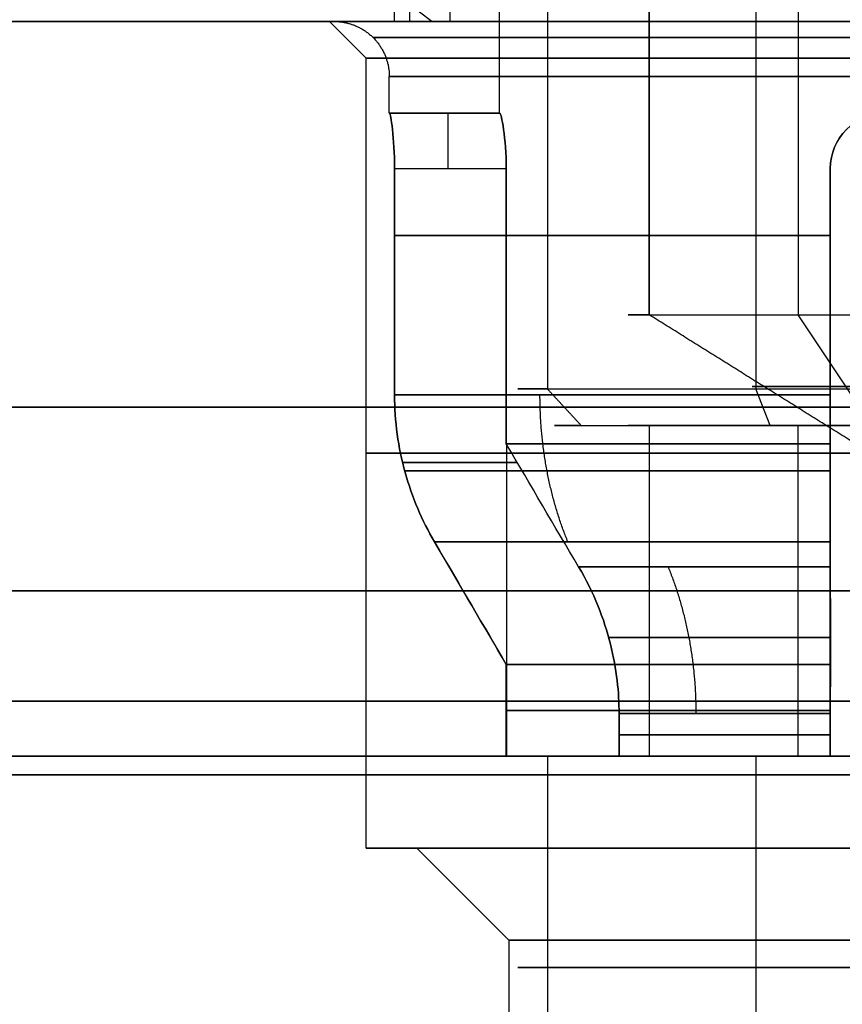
# Model space of a CAD drawing. Header units: millimetres. Extents: x -105 to 152, y -114 to 65.
# Tile 116 of 256: x 107.16 to 111.64, y -92.25 to -86.89. Entities that reach past the tile are written whole.
import ezdxf

# ---------------------------------------------------------------- set-up
doc = ezdxf.new("R2010")
doc.units = ezdxf.units.MM
doc.layers.add('Layer 01', color=7, linetype='Continuous', true_color=0x000000)

msp = doc.modelspace()

# ---------------------------------------------------------------- linework, layer by layer
at = {"layer": 'Layer 01'}
for p, q in [((109.776, -87.4, 18.5), (109.776, -78.5, 18.5)), ((110.0362, -78.4969, 17.6956), (110.0362, -88.9, 17.6956)), ((111.1716, -78.4969, 20.4398), (111.1716, -88.9, 20.4398)), ((111.4015, -78.7969, 19.8856), (111.4015, -88.4969, 19.8856)), ((110.5905, -79.5337, 17.9254), (110.5905, -88.4969, 17.9254)), ((109.2047, -86.9, 27.1), (109.2047, -82.8, 27.1)), ((109.051, -87.1, 18.5), (108.851, -86.9, 18.5)), ((108.851, -86.9, 18.5), (108.876, -86.9, 18.5)), ((109.051, -91.4, 18.5), (109.051, -87.1, 18.5)), ((109.176, -87.4, 18.5), (109.176, -87.2, 18.5)), ((109.776, -87.4, 18.5), (109.176, -87.4, 18.5)), ((109.4763, -87.4, 18.6), (109.4763, -87.4, 18.4)), ((111.976, -89.3629, 18.5), (111.4015, -88.4969, 19.8856)), ((111.2482, -89.1, 20.2551), (111.1716, -88.9, 20.4398)), ((110.076, -89.1, 18.5), (110.476, -89.1, 18.5)), ((111.4015, -90.9, 19.8856), (111.4015, -89.1, 19.8856)), ((109.8158, -90.9, 18.1), (109.8158, -89.2052, 18.1)), ((109.8158, -90.9, 18.9), (109.8158, -89.2052, 18.9)), ((111.576, -90.9, 16.3398), (111.576, -89.2052, 16.3398)), ((111.576, -90.9, 20.6602), (111.576, -89.2052, 20.6602)), ((109.8716, -89.3, 18.1), (109.2481, -89.3, 18.1)), ((109.2481, -89.3, 18.9), (109.8716, -89.3, 18.9)), ((111.576, -89.3, 15.7721), (111.576, -89.3, 16.3956)), ((111.576, -89.3, 20.6044), (111.576, -89.3, 21.2279)), ((133.576, -90, -0.5), (103.576, -90, -0.5)), ((133.576, -90, 37.5), (103.576, -90, 37.5)), ((110.476, -90.9, 18.5), (109.876, -90.9, 18.5)), ((110.3125, -90.9, 17.2183), (110.1879, -90.9, 17.2183)), ((110.3125, -90.9, 19.7817), (110.1879, -90.9, 19.7817)), ((110.6944, -90.9, 16.8365), (110.6944, -90.9, 16.7119)), ((110.6944, -90.9, 20.2881), (110.6944, -90.9, 20.1635)), ((111.1716, -90.9, 20.4398), (111.1716, -93.2, 20.4398)), ((109.326, -91.4, 18.5), (109.051, -91.4, 18.5)), ((109.826, -91.9, 18.5), (109.326, -91.4, 18.5))]:
    msp.add_line(p, q, dxfattribs=at)
at = {"layer": 'Layer 01', "extrusion": (3.89852e-16, -1, 2.78547e-15)}
msp.add_arc((118.576, 18.5, 86.9), 12.8, 136.528, 265.5192, dxfattribs=at)
at = {"layer": 'Layer 01', "extrusion": (-1.47357e-17, 1, -3.47884e-15)}
msp.add_arc((-118.576, 18.5, -86.9), 12.3, 274.66334, 41.81031, dxfattribs=at)
at = {"layer": 'Layer 01', "extrusion": (1.07998e-16, -1, 4.54747e-15)}
msp.add_arc((111.976, 18.5, 86.9), 3.125, 90, 270, dxfattribs=at)
at = {"layer": 'Layer 01', "extrusion": (-2.15184e-14, 1, 1.88113e-14)}
msp.add_arc((-109.5047, 27.1, -86.9), 0.3, 270, 43.472, dxfattribs=at)
at = {"layer": 'Layer 01', "extrusion": (1.07998e-16, -1, 4.85841e-15)}
msp.add_arc((111.976, 18.5, 87.1), 2.925, 90, 270, dxfattribs=at)
at = {"layer": 'Layer 01', "extrusion": (2.0966e-16, -1, 2.53765e-15)}
msp.add_arc((111.976, 18.5, 87.2), 2.8, 90, 270, dxfattribs=at)
at = {"layer": 'Layer 01', "extrusion": (1.02115e-13, 1, -7.25572e-27)}
msp.add_arc((-111.976, 18.5, -87.4), 2.8, 357.9533, 2.0467, dxfattribs=at)
at = {"layer": 'Layer 01', "extrusion": (-1, 0, 0)}
msp.add_arc((87.7, 18.4, -109.4953), 0.3, 180, 270, dxfattribs=at)
at = {"layer": 'Layer 01', "extrusion": (1, 0, 0)}
msp.add_arc((-87.7, 18.6, 109.4953), 0.3, 0, 90, dxfattribs=at)
at = {"layer": 'Layer 01', "extrusion": (7.0821e-14, 1, 0)}
msp.add_arc((-111.976, 18.5, -87.4), 2.2, 357.3947, 2.6053, dxfattribs=at)
at = {"layer": 'Layer 01'}
for centre in [(111.876, -87.7, 16.0192), (111.876, -87.7, 20.9808)]:
    msp.add_arc(centre, 0.3, 90, 180, dxfattribs=at)
at = {"layer": 'Layer 01', "extrusion": (0, 1, 0)}
for centre, radius, start, end in [((-111.976, 18.5, -88.066), 2.8, 278.2132, 351.7868), ((-111.976, 18.5, -88.066), 2.8, 8.2132, 81.7868), ((-111.976, 18.5, -89.25), 2.925, 270, 90), ((-111.976, 18.5, -90), 1.5, 337.4773, 157.4773), ((-111.976, 18.5, -90), 1.5, 157.4773, 337.4773), ((-111.976, 18.5, -90.784), 1.6, 284.4775, 345.5225), ((-111.976, 18.5, -90.784), 1.6, 14.4775, 75.5225)]:
    msp.add_arc(centre, radius, start, end, dxfattribs=at)
at = {"layer": 'Layer 01', "extrusion": (1.12075e-15, 1, -2.7027e-15)}
for centre, radius in [((-111.976, 18.5, -88.4969), 1.5), ((-111.976, 18.5, -88.9), 2.1)]:
    msp.add_arc(centre, radius, 337.4773, 157.4773, dxfattribs=at)
at = {"layer": 'Layer 01', "extrusion": (-1.12075e-15, -1, 2.7027e-15)}
for centre, radius, start, end in [((111.976, 18.5, 88.4969), 1.5, 202.5227, 22.5227), ((111.976, 18.5, 88.9), 2.1, 202.5227, 22.5227), ((111.976, 18.5, 89.1), 1.9, 202.5227, 22.5227), ((111.976, 18.5, 89.1), 1.5, 22.5227, 202.5227), ((111.976, 18.5, 89.1), 1.5, 202.5227, 22.5227)]:
    msp.add_arc(centre, radius, start, end, dxfattribs=at)
at = {"layer": 'Layer 01', "extrusion": (0, 1, -3.72891e-15)}
for start, end in [(337.4773, 157.4773), (157.4773, 337.4773)]:
    msp.add_arc((-111.976, 18.5, -88.8865), 0.8251, start, end, dxfattribs=at)
at = {"layer": 'Layer 01', "extrusion": (-9.45209e-15, 1, -2.14379e-14)}
msp.add_arc((-111.976, 18.5, -88.9321), 2.8, 278.2132, 351.7868, dxfattribs=at)
at = {"layer": 'Layer 01', "extrusion": (-1.49562e-14, 1, -3.02252e-15)}
msp.add_arc((-111.976, 18.5, -88.9321), 2.8, 8.2132, 81.7868, dxfattribs=at)
at = {"layer": 'Layer 01', "extrusion": (0, 1, -1.11022e-16)}
for start, end in [(0, 180), (180, 0)]:
    msp.add_arc((-118.576, 18.5, -89), 15, start, end, dxfattribs=at)
at = {"layer": 'Layer 01', "extrusion": (8.27116e-15, 1, 1.48546e-15)}
for centre in [(-118.576, 18.5, -89), (-118.576, 18.5, -91)]:
    msp.add_arc(centre, 14.35, 270, 90, dxfattribs=at)
at = {"layer": 'Layer 01', "extrusion": (-5.78818e-15, 1, -5.56768e-15)}
msp.add_arc((-111.976, 18.5, -89.1), 1.9, 337.4773, 157.4773, dxfattribs=at)
at = {"layer": 'Layer 01', "extrusion": (6.23015e-12, 1, -6.23821e-12)}
msp.add_arc((-111.976, 18.5, -89.2), 2.2, 10.4757, 79.5243, dxfattribs=at)
at = {"layer": 'Layer 01', "extrusion": (6.23022e-12, 1, 6.23022e-12)}
msp.add_arc((-111.976, 18.5, -89.2), 2.2, 280.4757, 349.5243, dxfattribs=at)
at = {"layer": 'Layer 01', "extrusion": (3.87353e-13, -1, 6.98321e-12)}
msp.add_arc((111.976, 18.5, 89.7321), 2.5856, 188.8994, 261.1006, dxfattribs=at)
at = {"layer": 'Layer 01', "extrusion": (6.96596e-12, -1, -3.70101e-13)}
msp.add_arc((111.976, 18.5, 89.7321), 2.5856, 98.8994, 171.1006, dxfattribs=at)
at = {"layer": 'Layer 01', "extrusion": (-2.11459e-11, 1, -2.1094e-11)}
msp.add_arc((-111.976, 18.5, -89.8679), 1.8144, 282.7363, 347.2637, dxfattribs=at)
at = {"layer": 'Layer 01', "extrusion": (-2.10843e-11, 1, 2.11569e-11)}
msp.add_arc((-111.976, 18.5, -89.8679), 1.8144, 12.7363, 77.2637, dxfattribs=at)
at = {"layer": 'Layer 01', "extrusion": (-1.42109e-14, -1, 0)}
msp.add_arc((118.576, 18.5, 90), 14.35, 90, 270, dxfattribs=at)
at = {"layer": 'Layer 01', "extrusion": (-2.15165e-12, -1, -7.09076e-13)}
msp.add_arc((111.976, 18.5, 90.4), 2.2, 190.4757, 259.5243, dxfattribs=at)
at = {"layer": 'Layer 01', "extrusion": (-7.14366e-13, -1, 2.15694e-12)}
msp.add_arc((111.976, 18.5, 90.4), 2.2, 100.4757, 169.5243, dxfattribs=at)
at = {"layer": 'Layer 01', "extrusion": (1.03601e-16, -1, 3.33171e-15)}
msp.add_arc((118.576, 18.5, 90.6), 12.8, 90, 265.5192, dxfattribs=at)
at = {"layer": 'Layer 01', "extrusion": (0, 1, -7.10543e-15)}
for start, end in [(280.4757, 349.5243), (10.4757, 79.5243)]:
    msp.add_arc((-111.976, 18.5, -90.65), 2.2, start, end, dxfattribs=at)
at = {"layer": 'Layer 01', "extrusion": (-4.89513e-16, -1, -4.89513e-16)}
msp.add_arc((111.976, 18.5, 90.6679), 1.6, 194.4775, 255.5225, dxfattribs=at)
at = {"layer": 'Layer 01', "extrusion": (-5.05532e-15, -1, 5.05532e-15)}
msp.add_arc((111.976, 18.5, 90.6679), 1.6, 104.4775, 165.5225, dxfattribs=at)
at = {"layer": 'Layer 01', "extrusion": (1.10195e-15, 1, -3.37936e-15)}
msp.add_arc((-118.576, 18.5, -90.9), 12.9, 273.55551, 0, dxfattribs=at)
at = {"layer": 'Layer 01', "extrusion": (2.10161e-15, 1, -2.84997e-15)}
msp.add_arc((-118.576, 18.5, -90.9), 12.9, 360, 78.82546, dxfattribs=at)
at = {"layer": 'Layer 01', "extrusion": (-1.09916e-16, 1, -2.84233e-15)}
msp.add_arc((-118.576, 18.5, -90.9), 12.5, 274.58857, 90, dxfattribs=at)
at = {"layer": 'Layer 01', "extrusion": (1.08433e-16, -1, 3.5693e-15)}
msp.add_arc((118.576, 18.5, 90.9), 11.95, 90, 265.19976, dxfattribs=at)
at = {"layer": 'Layer 01', "extrusion": (-3.21484e-16, -1, 3.25439e-15)}
msp.add_arc((118.576, 18.5, 90.9), 12.05, 180, 265.23969, dxfattribs=at)
at = {"layer": 'Layer 01', "extrusion": (0, -1, 3.25439e-15)}
msp.add_arc((118.576, 18.5, 90.9), 12.05, 0, 180, dxfattribs=at)
at = {"layer": 'Layer 01', "extrusion": (-3.67551e-15, 1, -3.67551e-15)}
msp.add_arc((-111.976, 18.5, -90.9), 2.2, 280.4757, 349.5243, dxfattribs=at)
at = {"layer": 'Layer 01', "extrusion": (-2.01287e-15, 1, 1.0072e-14)}
msp.add_arc((-111.976, 18.5, -90.9), 2.2, 10.4757, 79.5243, dxfattribs=at)
at = {"layer": 'Layer 01', "extrusion": (-9.60229e-16, -1, 0)}
msp.add_arc((111.976, 18.5, 90.9), 2.1, 169.0194, 190.9806, dxfattribs=at)
at = {"layer": 'Layer 01', "extrusion": (-2.78627e-14, -1, -8.3866e-15)}
msp.add_arc((111.976, 18.5, 90.9), 2.1, 190.9806, 202.5227, dxfattribs=at)
at = {"layer": 'Layer 01', "extrusion": (-5.71791e-16, -1, 5.71791e-16)}
msp.add_arc((111.976, 18.5, 90.9), 2.1, 100.9806, 169.0194, dxfattribs=at)
at = {"layer": 'Layer 01', "extrusion": (-1.70342e-14, -1, 1.74363e-15)}
msp.add_arc((111.976, 18.5, 90.9), 2.1, 202.5227, 259.0194, dxfattribs=at)
at = {"layer": 'Layer 01', "extrusion": (1.42477e-14, 1, 2.74075e-15)}
msp.add_arc((-111.976, 18.5, -90.9), 1.5, 337.4773, 157.4773, dxfattribs=at)
at = {"layer": 'Layer 01', "extrusion": (1.5659e-14, 1, 3.29308e-15)}
msp.add_arc((-111.976, 18.5, -90.9), 1.6, 284.4775, 345.5225, dxfattribs=at)
at = {"layer": 'Layer 01', "extrusion": (-4.63595e-15, 1, 1.70019e-14)}
msp.add_arc((-111.976, 18.5, -90.9), 1.6, 14.4775, 75.5225, dxfattribs=at)
at = {"layer": 'Layer 01', "extrusion": (-5.4964e-15, -1, 8.88218e-16)}
msp.add_arc((111.976, 18.5, 90.9), 1.5, 202.5227, 22.5227, dxfattribs=at)
at = {"layer": 'Layer 01', "extrusion": (6.62345e-29, -1, 3.72867e-15)}
msp.add_arc((111.976, 18.5, 90.9), 2.1, 79.0194, 100.9806, dxfattribs=at)
at = {"layer": 'Layer 01', "extrusion": (1.73698e-27, -1, -1.95567e-13)}
msp.add_arc((111.976, 18.5, 90.9), 2.1, 259.0194, 280.9806, dxfattribs=at)
at = {"layer": 'Layer 01', "extrusion": (-4.95152e-16, 1, -3.25439e-15)}
msp.add_arc((-118.576, 18.5, -91), 14.35, 0, 180, dxfattribs=at)
at = {"layer": 'Layer 01', "extrusion": (-1.48546e-15, 1, -3.25439e-15)}
msp.add_arc((-118.576, 18.5, -91), 14.35, 180, 0, dxfattribs=at)
at = {"layer": 'Layer 01', "extrusion": (-1.07998e-16, 1, -4.85841e-15)}
msp.add_arc((-111.976, 18.5, -91.4), 2.925, 270, 90, dxfattribs=at)
at = {"layer": 'Layer 01', "extrusion": (1.07998e-16, -1, 8.04388e-15)}
msp.add_arc((111.976, 18.5, 91.4), 2.65, 90, 270, dxfattribs=at)
at = {"layer": 'Layer 01', "extrusion": (-6.6097e-15, 1, -6.6097e-15)}
msp.add_arc((-111.976, 18.5, -91.9), 2.15, 270, 0, dxfattribs=at)
at = {"layer": 'Layer 01', "extrusion": (-5.62763e-30, 1, -3.40568e-15)}
msp.add_arc((-111.976, 18.5, -91.9), 2.15, 0, 90, dxfattribs=at)
at = {"layer": 'Layer 01', "extrusion": (0, -1, 0)}
for start, end in [(22.5227, 202.5227), (202.5227, 22.5227)]:
    msp.add_arc((111.976, 18.5, 92.05), 2.1, start, end, dxfattribs=at)
at = {"layer": 'Layer 01'}
for points, degree in [([(110.0362, -78.4969, 17.6956), (110.0362, -83.6984, 17.6956), (110.0362, -88.9, 17.6956)], 2), ([(110.5905, -88.4969, 17.9254), (110.5905, -83.6469, 17.9254), (110.5905, -78.7969, 17.9254)], 2), ([(109.2869, -82.8, 27.3064), (109.2869, -84.85, 27.3064), (109.2869, -86.9, 27.3064)], 2), ([(109.5047, -82.8, 26.8), (109.5047, -84.85, 26.8), (109.5047, -86.9, 26.8)], 2), ([(109.4082, -86.9, 26.7), (109.3478, -86.855, 26.7), (109.2875, -86.8098, 26.7), (109.2272, -86.7646, 26.7)], 3), ([(109.4082, -86.9, 26.7), (118.576, -86.9, 26.7), (127.7439, -86.9, 26.7)], 2), ([(109.5047, -86.9, 26.8), (118.576, -86.9, 26.8), (127.6474, -86.9, 26.8)], 2), ([(109.1778, -87.4, 18.4), (109.4781, -87.4, 18.4), (109.7783, -87.4, 18.4)], 2), ([(109.1778, -87.4, 18.6), (109.4781, -87.4, 18.6), (109.7783, -87.4, 18.6)], 2), ([(109.2048, -88.9321, 18.1), (109.2048, -88.316, 18.1), (109.2048, -87.7, 18.1)], 2), ([(109.2048, -87.7, 18.9), (109.2048, -88.316, 18.9), (109.2048, -88.9321, 18.9)], 2), ([(109.2048, -87.7, 18.1), (109.5087, -87.7, 18.1), (109.8127, -87.7, 18.1)], 2), ([(109.2048, -87.7, 18.9), (109.5087, -87.7, 18.9), (109.8127, -87.7, 18.9)], 2), ([(109.8127, -87.7, 18.9), (109.8127, -88.45, 18.9), (109.8127, -89.2, 18.9)], 2), ([(109.8127, -89.2, 18.1), (109.8127, -88.45, 18.1), (109.8127, -87.7, 18.1)], 2), ([(111.576, -89.2, 20.6633), (111.576, -88.45, 20.6633), (111.576, -87.7, 20.6633)], 2), ([(111.576, -87.7, 16.3367), (111.576, -88.45, 16.3367), (111.576, -89.2, 16.3367)], 2), ([(111.576, -87.7, 15.7287), (111.576, -88.316, 15.7287), (111.576, -88.9321, 15.7287)], 2), ([(111.576, -88.9321, 21.2713), (111.576, -88.316, 21.2713), (111.576, -87.7, 21.2713)], 2), ([(111.576, -87.7, 15.7287), (111.576, -87.7, 16.0327), (111.576, -87.7, 16.3367)], 2), ([(111.576, -87.7, 21.2713), (111.576, -87.7, 20.9673), (111.576, -87.7, 20.6633)], 2), ([(111.976, -89.3629, 18.5), (111.2832, -88.9299, 18.2127), (110.5905, -88.4969, 17.9254)], 2), ([(110.0362, -88.9, 17.6956), (110.1286, -89, 17.7339), (110.221, -89.1, 17.7722)], 2), ([(103.576, -89, -0.5), (118.576, -89, -0.5), (133.576, -89, -0.5)], 2), ([(133.576, -89, 37.5), (118.576, -89, 37.5), (103.576, -89, 37.5)], 2), ([(103.576, -89, -0.5), (118.576, -89, -0.5), (133.576, -89, -0.5)], 2), ([(133.576, -89, 37.5), (118.576, -89, 37.5), (103.576, -89, 37.5)], 2), ([(110.5905, -89.1, 17.9254), (110.5905, -90, 17.9254), (110.5905, -90.9, 17.9254)], 2), ([(110.2063, -89.8679, 18.1), (110.0751, -89.6453, 18.1), (109.9439, -89.4226, 18.1), (109.8127, -89.2, 18.1)], 3), ([(110.2063, -89.8679, 18.9), (110.0751, -89.6453, 18.9), (109.9439, -89.4226, 18.9), (109.8127, -89.2, 18.9)], 3), ([(111.576, -89.2, 16.3367), (111.576, -89.4226, 16.4679), (111.576, -89.6453, 16.5991), (111.576, -89.8679, 16.7303)], 3), ([(111.576, -89.8679, 20.2697), (111.576, -89.6453, 20.4009), (111.576, -89.4226, 20.5321), (111.576, -89.2, 20.6633)], 3), ([(109.4215, -89.7321, 18.9), (109.5621, -89.9726, 18.9), (109.6925, -90.1952, 18.9), (109.8127, -90.4, 18.9)], 3), ([(109.8127, -90.4, 18.1), (109.6927, -90.1956, 18.1), (109.5623, -89.973, 18.1), (109.4215, -89.7321, 18.1)], 3), ([(111.576, -89.7321, 15.9455), (111.576, -89.9726, 16.0861), (111.576, -90.1952, 16.2165), (111.576, -90.4, 16.3367)], 3), ([(111.576, -90.4, 20.6633), (111.576, -90.1956, 20.7833), (111.576, -89.973, 20.9137), (111.576, -89.7321, 21.0545)], 3), ([(109.8127, -90.9, 18.1), (109.8127, -90.65, 18.1), (109.8127, -90.4, 18.1)], 2), ([(109.8127, -90.4, 18.9), (109.8127, -90.65, 18.9), (109.8127, -90.9, 18.9)], 2), ([(111.576, -90.4, 16.3367), (111.576, -90.65, 16.3367), (111.576, -90.9, 16.3367)], 2), ([(111.576, -90.9, 20.6633), (111.576, -90.65, 20.6633), (111.576, -90.4, 20.6633)], 2), ([(110.4268, -90.9, 18.1), (110.4268, -90.784, 18.1), (110.4268, -90.6679, 18.1)], 2), ([(110.4268, -90.6679, 18.9), (110.4268, -90.784, 18.9), (110.4268, -90.9, 18.9)], 2), ([(111.576, -90.6679, 16.9508), (111.576, -90.784, 16.9508), (111.576, -90.9, 16.9508)], 2), ([(111.576, -90.9, 20.0492), (111.576, -90.784, 20.0492), (111.576, -90.6679, 20.0492)], 2), ([(109.8127, -90.9, 18.1), (109.8636, -90.9, 18.1), (109.9145, -90.9, 18.1)], 2), ([(109.9145, -90.9, 18.9), (109.8636, -90.9, 18.9), (109.8127, -90.9, 18.9)], 2), ([(110.4268, -90.9, 18.1), (110.1707, -90.9, 18.1), (109.9145, -90.9, 18.1)], 2), ([(109.9145, -90.9, 18.9), (110.1707, -90.9, 18.9), (110.4268, -90.9, 18.9)], 2), ([(110.0362, -90.9, 17.6956), (110.0362, -92.05, 17.6956), (110.0362, -93.2, 17.6956)], 2), ([(111.576, -90.9, 16.4384), (111.576, -90.9, 16.3876), (111.576, -90.9, 16.3367)], 2), ([(111.576, -90.9, 16.4384), (111.576, -90.9, 16.6946), (111.576, -90.9, 16.9508)], 2), ([(111.576, -90.9, 20.0492), (111.576, -90.9, 20.3054), (111.576, -90.9, 20.5616)], 2), ([(111.576, -90.9, 20.6633), (111.576, -90.9, 20.6124), (111.576, -90.9, 20.5616)], 2), ([(103.576, -91, -0.5), (118.576, -91, -0.5), (133.576, -91, -0.5)], 2), ([(133.576, -91, 37.5), (118.576, -91, 37.5), (103.576, -91, 37.5)], 2), ([(133.526, -91, -0.45), (118.576, -91, -0.45), (103.626, -91, -0.45)], 2), ([(103.626, -91, 37.45), (118.576, -91, 37.45), (133.526, -91, 37.45)], 2), ([(109.826, -91.9, 18.5), (109.826, -92.85, 18.5), (109.826, -93.8, 18.5)], 2)]:
    msp.add_open_spline(points, degree=degree, dxfattribs=at)
for points, knots in [([(111.976, -86.9, 15.4), (111.779, -86.9, 15.4), (111.4886, -86.9, 15.4272), (111.1588, -86.9, 15.5066), (110.9961, -86.9, 15.5581), (110.9269, -86.9, 15.5828), (110.8808, -86.9, 15.5998), (110.8598, -86.9, 15.6078), (110.4373, -86.9, 15.775), (110.0865, -86.9, 16.0056), (109.6328, -86.9, 16.4591), (109.4331, -86.9, 16.7039), (109.2476, -86.9, 17.0209), (109.1667, -86.9, 17.1873), (109.1345, -86.9, 17.2603), (109.1137, -86.9, 17.3093), (109.1028, -86.9, 17.336), (108.9487, -86.9, 17.7251), (108.8761, -86.9, 18.1061), (108.876, -86.9, 18.6969), (108.9032, -86.9, 18.9873), (108.9826, -86.9, 19.3171), (109.0342, -86.9, 19.4798), (109.0588, -86.9, 19.5491), (109.0758, -86.9, 19.5952), (109.0839, -86.9, 19.6162), (109.2511, -86.9, 20.0388), (109.4817, -86.9, 20.3896), (109.9352, -86.9, 20.8433), (110.1799, -86.9, 21.043), (110.497, -86.9, 21.2285), (110.6633, -86.9, 21.3094), (110.7363, -86.9, 21.3415), (110.7854, -86.9, 21.3623), (110.8121, -86.9, 21.3733), (111.2013, -86.9, 21.5274), (111.5817, -86.9, 21.6), (111.976, -86.9, 21.6)], [0, 0, 0, 0, 0.611216, 0.916824, 1.069628, 1.14603, 1.14603, 1.222432, 1.222432, 2.444863, 2.444863, 3.056079, 3.361687, 3.514491, 3.590893, 3.590893, 3.667295, 3.667295, 4.889727, 4.889727, 5.500943, 5.806551, 5.959355, 6.035757, 6.035757, 6.112159, 6.112159, 7.33459, 7.33459, 7.945806, 8.251414, 8.404218, 8.48062, 8.48062, 8.557022, 8.557022, 9.779454, 9.779454, 9.779454, 9.779454]), ([(109.2048, -87.7, 18.1), (109.2047, -87.6195, 18.1007), (109.1997, -87.5434, 18.1324), (109.1873, -87.4323, 18.2434), (109.1806, -87.4, 18.3211), (109.1778, -87.4, 18.4)], [0, 0, 0, 0, 0.2419889, 0.2419889, 0.4839778, 0.4839778, 0.4839778, 0.4839778]), ([(109.1778, -87.4, 18.6), (109.1806, -87.4, 18.6789), (109.1872, -87.4322, 18.7563), (109.1997, -87.5433, 18.8676), (109.2047, -87.6194, 18.8993), (109.2048, -87.7, 18.9)], [0, 0, 0, 0, 0.242, 0.242, 0.484, 0.484, 0.484, 0.484]), ([(109.7783, -87.4, 18.6), (109.7819, -87.4, 18.6789), (109.7903, -87.4323, 18.7565), (109.8062, -87.5433, 18.8676), (109.8126, -87.6195, 18.8993), (109.8127, -87.7, 18.9)], [-0.4845776, -0.4845776, -0.4845776, -0.4845776, -0.2422888, -0.2422888, 0, 0, 0, 0]), ([(109.8127, -87.7, 18.1), (109.8126, -87.6194, 18.1007), (109.8063, -87.5433, 18.1323), (109.7903, -87.4321, 18.2438), (109.7819, -87.4, 18.3211), (109.7783, -87.4, 18.4)], [-0.4846141, -0.4846141, -0.4846141, -0.4846141, -0.242307, -0.242307, 0, 0, 0, 0]), ([(111.576, -87.7, 20.6633), (111.5768, -87.6194, 20.6635), (111.6084, -87.5433, 20.6698), (111.7198, -87.4321, 20.6858), (111.7971, -87.4, 20.6941), (111.876, -87.4, 20.6977)], [-0.4846141, -0.4846141, -0.4846141, -0.4846141, -0.242307, -0.242307, 0, 0, 0, 0]), ([(111.876, -87.4, 16.3023), (111.7972, -87.4, 16.3059), (111.7195, -87.4323, 16.3143), (111.6084, -87.5433, 16.3302), (111.5768, -87.6195, 16.3365), (111.576, -87.7, 16.3367)], [-0.4845776, -0.4845776, -0.4845776, -0.4845776, -0.2422888, -0.2422888, 0, 0, 0, 0]), ([(111.876, -87.4, 15.7018), (111.7972, -87.4, 15.7046), (111.7197, -87.4322, 15.7112), (111.6084, -87.5433, 15.7237), (111.5768, -87.6194, 15.7286), (111.576, -87.7, 15.7287)], [0, 0, 0, 0, 0.242, 0.242, 0.484, 0.484, 0.484, 0.484]), ([(111.576, -87.7, 21.2713), (111.5768, -87.6195, 21.2714), (111.6084, -87.5434, 21.2763), (111.7194, -87.4323, 21.2888), (111.7972, -87.4, 21.2954), (111.876, -87.4, 21.2982)], [0, 0, 0, 0, 0.2419889, 0.2419889, 0.4839778, 0.4839778, 0.4839778, 0.4839778]), ([(109.4215, -89.7321, 18.1), (109.3547, -89.6176, 18.1), (109.2998, -89.4903, 18.1), (109.2247, -89.2195, 18.1), (109.2048, -89.076, 18.1), (109.2048, -88.9321, 18.1)], [-0.8410225, -0.8410225, -0.8410225, -0.8410225, -0.4205113, -0.4205113, 0, 0, 0, 0]), ([(109.2048, -88.9321, 18.9), (109.2048, -89.076, 18.9), (109.2247, -89.2195, 18.9), (109.2998, -89.4903, 18.9), (109.3547, -89.6176, 18.9), (109.4215, -89.7321, 18.9)], [-0.8410225, -0.8410225, -0.8410225, -0.8410225, -0.4205113, -0.4205113, 0, 0, 0, 0]), ([(111.576, -88.9321, 15.7287), (111.576, -89.076, 15.7287), (111.5761, -89.2195, 15.7487), (111.5761, -89.4903, 15.8237), (111.576, -89.6176, 15.8786), (111.576, -89.7321, 15.9455)], [-0.8410225, -0.8410225, -0.8410225, -0.8410225, -0.4205113, -0.4205113, 0, 0, 0, 0]), ([(111.576, -89.7321, 21.0545), (111.576, -89.6176, 21.1214), (111.5761, -89.4903, 21.1763), (111.5761, -89.2195, 21.2513), (111.576, -89.076, 21.2713), (111.576, -88.9321, 21.2713)], [-0.8410225, -0.8410225, -0.8410225, -0.8410225, -0.4205113, -0.4205113, 0, 0, 0, 0]), ([(110.2063, -89.8679, 18.1), (110.2893, -90.0082, 18.1), (110.3454, -90.1527, 18.1008), (110.414, -90.4256, 18.1007), (110.4268, -90.5538, 18.1), (110.4268, -90.6679, 18.1)], [0, 0, 0, 0, 0.4211804, 0.4211804, 0.8423608, 0.8423608, 0.8423608, 0.8423608]), ([(110.4268, -90.6679, 18.9), (110.4268, -90.5538, 18.9), (110.414, -90.4256, 18.8993), (110.3454, -90.1527, 18.8992), (110.2893, -90.0082, 18.9), (110.2063, -89.8679, 18.9)], [0, 0, 0, 0, 0.4211804, 0.4211804, 0.8423608, 0.8423608, 0.8423608, 0.8423608]), ([(111.576, -90.6679, 16.9508), (111.576, -90.5538, 16.9508), (111.5768, -90.4256, 16.938), (111.5769, -90.1527, 16.8694), (111.576, -90.0082, 16.8133), (111.576, -89.8679, 16.7303)], [0, 0, 0, 0, 0.4211804, 0.4211804, 0.8423608, 0.8423608, 0.8423608, 0.8423608]), ([(111.576, -89.8679, 20.2697), (111.576, -90.0082, 20.1867), (111.5769, -90.1527, 20.1306), (111.5768, -90.4256, 20.062), (111.576, -90.5538, 20.0492), (111.576, -90.6679, 20.0492)], [0, 0, 0, 0, 0.4211804, 0.4211804, 0.8423608, 0.8423608, 0.8423608, 0.8423608])]:
    msp.add_open_spline(points, degree=3, knots=knots, dxfattribs=at)
for points, weights in [([(108.876, -86.9, 18.5), (109.0518, -86.9, 18.5), (109.176, -87.0243, 18.5), (109.176, -87.2, 18.5)], [0.50000039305, 0.402368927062, 0.402368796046, 0.5]), ([(111.976, -86.9876, 21.3882), (106.1997, -86.9876, 21.3882), (106.1997, -86.9876, 15.6118), (111.976, -86.9876, 15.6118)], [0.853553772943, 0.284517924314, 0.284517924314, 0.853553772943]), ([(110.1477, -89.7321, 16.6717), (110.0478, -89.4874, 16.5718), (109.9961, -89.2145, 16.5201), (109.9961, -88.9321, 16.5201)], [0.898115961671, 0.877714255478, 0.877714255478, 0.898115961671]), ([(110.1477, -89.7321, 20.3283), (110.0478, -89.4874, 20.4282), (109.9961, -89.2145, 20.4799), (109.9961, -88.9321, 20.4799)], [0.898115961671, 0.877714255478, 0.877714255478, 0.898115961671]), ([(109.2599, -89.3462, 18.1), (109.443, -89.3462, 16.8561), (110.3321, -89.3462, 15.967), (111.5761, -89.3462, 15.7838)], [0.979500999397, 0.850585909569, 0.850585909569, 0.979500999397]), ([(111.5761, -89.3462, 21.2162), (110.3321, -89.3462, 21.033), (109.443, -89.3462, 20.1439), (109.2599, -89.3462, 18.9)], [0.979500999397, 0.850585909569, 0.850585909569, 0.979500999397]), ([(110.6931, -89.8679, 17.2171), (110.793, -90.1126, 17.3169), (110.8447, -90.3855, 17.3686), (110.8447, -90.6679, 17.3686)], [0.920986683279, 0.900065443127, 0.900065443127, 0.920986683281]), ([(110.6931, -89.8679, 19.7829), (110.793, -90.1126, 19.6831), (110.8447, -90.3855, 19.6314), (110.8447, -90.6679, 19.6314)], [0.920986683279, 0.900065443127, 0.900065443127, 0.920986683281]), ([(110.3704, -90.2538, 18.1008), (110.5221, -90.2538, 17.4906), (110.9667, -90.2538, 17.0461), (111.5768, -90.2538, 16.8944)], [0.975096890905, 0.882028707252, 0.882028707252, 0.975096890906]), ([(111.5768, -90.2538, 20.1056), (110.9667, -90.2538, 19.9539), (110.5221, -90.2538, 19.5094), (110.3704, -90.2538, 18.8992)], [0.975096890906, 0.882028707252, 0.882028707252, 0.975096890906])]:
    msp.add_rational_spline(points, weights, degree=3, dxfattribs=at)

doc.saveas('drawing.dxf')
